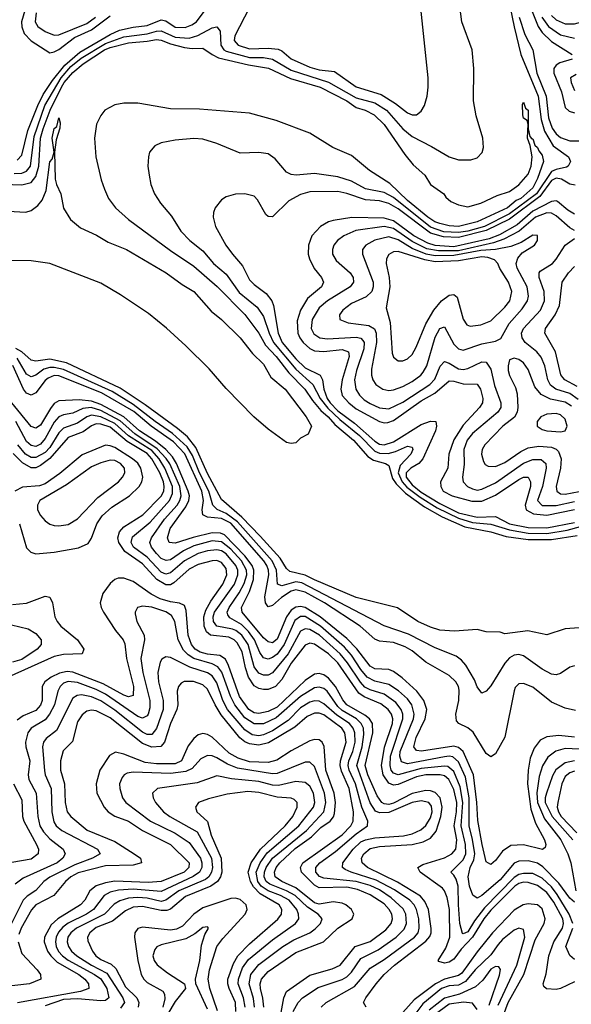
# Model space of a CAD drawing. Header units: inches. Extents: x 501365 to 657855, y 482276 to 547543.
# Tile 126 of 256: x 543801 to 546176, y 512062 to 516300. Entities that reach past the tile are written whole.
import ezdxf

# ---------------------------------------------------------------- set-up
doc = ezdxf.new("R2010")
doc.units = ezdxf.units.IN
doc.header["$MEASUREMENT"] = 0
doc.layers.add('A5541', color=7, linetype='Continuous')

msp = doc.modelspace()

# ---------------------------------------------------------------- linework, layer by layer
at = {"layer": 'A5541', "color": 5}
for points, elevation in [([(543777.5, 515637.5), (543810, 515639.8), (543830, 515647.2), (543847.8, 515670), (543863, 515797), (543909.8, 515930), (543979.9, 516050), (544021.8, 516098.2), (544065.9, 516134.1), (544170, 516197.7), (544250, 516226.6), (544350, 516239), (544390, 516251), (544410, 516251.6), (544470, 516224.9), (544530, 516220.9), (544567.6, 516232.4), (544630, 516264.2), (544650, 516269.3), (544663.9, 516250), (544666.5, 516190), (544680.1, 516170), (544690, 516164.3), (544790, 516137.2), (544850, 516136.7), (544890, 516130.5), (544970, 516081.9), (545130.6, 516030.6), (545250, 515964), (545330, 515942), (545379.5, 515910), (545450, 515830.4), (545490, 515796.9), (545574.5, 515754.5), (545650, 515709.4), (545690, 515697.1), (545743.5, 515696.5), (545770, 515704.7), (545791.7, 515728.3), (545797.3, 515750), (545795.1, 515790), (545765.7, 515885.7), (545755.3, 515950), (545755.5, 516090), (545748.4, 516170), (545704.2, 516290), (545691.2, 516391.2)], 1760), ([(543837, 516390), (543808.1, 516290), (543809.6, 516269.6), (543820.7, 516240.7), (543850, 516208.5), (543930, 516157.4), (543950, 516161.6), (543970, 516172.2), (544036.6, 516223.4), (544110, 516255.6), (544190, 516316.4)], 1820), ([(545902.2, 516402.2), (545929.4, 516269.4), (545959.2, 516150), (546033.8, 515970), (546046.4, 515870), (546060.7, 515820.7), (546097.1, 515757.1), (546164.2, 515710), (546171.9, 515690), (546162.3, 515670), (546154.9, 515665.1), (546110, 515655.6), (546090, 515646.6), (546025.9, 515550), (545910, 515463.5), (545802.1, 515410), (545730, 515389.4), (545690, 515383.1), (545626.7, 515386.7), (545570, 515406.6), (545410, 515533.8), (545370, 515556.1), (545290, 515571.9), (545230, 515605.2), (545170, 515622.8), (545070, 515637.4), (544990.6, 515630.6), (544970, 515632.8), (544950, 515643.5), (544901.3, 515701.3), (544870, 515722.4), (544830, 515727.8), (544750, 515725.6), (544650, 515767.4), (544590, 515786.2), (544550, 515788.6), (544470, 515781.5), (544410.3, 515769.7), (544383, 515757), (544359.3, 515730), (544354.9, 515710), (544352.4, 515670), (544358, 515630), (544366, 515590), (544381.7, 515550), (544407.6, 515510), (544453.8, 515453.8), (544494.8, 515390), (544533.9, 515350), (544590, 515305.1), (544635.9, 515250), (544690, 515203.9), (544746.2, 515126.2), (544823.1, 515063.1), (544850, 515022.4), (544874.9, 514950), (544893.7, 514910), (544990, 514795), (545063.1, 514730), (545094.3, 514670), (545127.2, 514627.2), (545178.8, 514578.8), (545263.3, 514510), (545330, 514441.9), (545350, 514433.7), (545387.3, 514432.7), (545419, 514441), (545470, 514463.6), (545490, 514460.3), (545493.1, 514450), (545484.6, 514430), (545439.4, 514380.6), (545430, 514350), (545447.5, 514310), (545467.8, 514287.8), (545525.2, 514245.2), (545599, 514199), (545690, 514154.2), (545750, 514136.1), (545830, 514128), (545910, 514103.4), (545990, 514090.3), (546070, 514088.7), (546157.4, 514102.6), (546330, 514149.7)], 1760), ([(543790, 515695.4), (543810, 515717.2), (543836.6, 515823.4), (543878.6, 515930), (543902.5, 515977.5), (543942.5, 516037.5), (543995.4, 516104.6), (544059.3, 516160.7), (544190, 516236.8), (544230, 516255.3), (544290, 516268.2), (544350, 516274.4), (544410, 516299.4), (544430, 516294.8), (544470, 516268.3), (544513.1, 516266.9), (544542.6, 516277.4), (544561.5, 516290), (544608.1, 516351.9)], 1780), ([(544789.5, 516350), (544726.6, 516230), (544724.9, 516210), (544741.7, 516190), (544790, 516175.1), (544870, 516177.3), (544913.3, 516173.3), (544930, 516165.5), (544970, 516131.8), (545050, 516096), (545090, 516084.4), (545156.6, 516076.6), (545250, 516011), (545357.7, 515977.7), (545419.2, 515939.2), (545470, 515899), (545490, 515890.2), (545510, 515890.3), (545530, 515905.7), (545543.1, 515930), (545554.8, 515970), (545559.1, 516010), (545558.9, 516050), (545527.8, 516350)], 1780), ([(546001.9, 516350), (546033.3, 516270), (546050, 516245.1), (546090, 516206.4), (546179.7, 516150)], 1820), ([(543871.6, 516330), (543867.2, 516290), (543879.6, 516270), (543910, 516248.9), (543950, 516233.6), (543970, 516235.2), (544090, 516283.7), (544127.7, 516310)], 1840), ([(545950.9, 516310.9), (545976.1, 516236.1), (546010.3, 516170), (546027.2, 516070), (546068.2, 515970), (546077.8, 515877.8), (546093, 515833), (546110, 515808.8), (546130, 515792.7), (546170, 515777.9), (546270, 515777.9)], 1780), ([(546048.8, 516310), (546077, 516270), (546130, 516234.2), (546190, 516219.9)], 1840), ([(546090, 516317.8), (546110, 516299.6), (546150, 516281.8), (546190, 516281.6), (546270, 516304.2), (546310, 516299.2), (546370, 516282.1), (546390, 516282.5), (546450, 516301.7)], 1860), ([(543730, 515591.6), (543810, 515588.9), (543850, 515598.8), (543870, 515624.3), (543882.8, 515670), (543890.8, 515790), (543902.5, 515830), (543932, 515910), (543981.1, 516010), (543992.5, 516030), (544030, 516073.2), (544073.6, 516110), (544166.4, 516170), (544190, 516179.7), (544270, 516200.1), (544350, 516206.9), (544390, 516215), (544410, 516212.4), (544450, 516195.6), (544510, 516180.4), (544544.1, 516175.9), (544590, 516177.2), (544629.4, 516149.4), (544656.3, 516136.3), (544785.4, 516105.4), (544871.6, 516091.6), (544966.6, 516046.6), (545094.3, 516010), (545209.7, 515950), (545250, 515922.3), (545288, 515910), (545327.7, 515890), (545370, 515848.4), (545459.4, 515719.4), (545495.4, 515675.4), (545544.9, 515630), (545570.3, 515590.3), (545626.8, 515550), (545635.5, 515535.5), (545657.1, 515517.1), (545690, 515503), (545730, 515494.9), (545786, 515510), (545856.5, 515543.5), (545910, 515560.2), (545950.5, 515589.5), (545990, 515634.9), (546003.5, 515670), (546007.1, 515710), (545998.5, 515758.5), (545987.6, 515790), (545989.5, 515849.5), (545985.2, 515865.2), (545970, 515875.3), (545967.4, 515890), (545965.6, 515934.4), (545970, 515944.7), (545978.5, 515918.5), (545990.1, 515910), (545990.2, 515830.2), (545996.8, 515796.8), (546006.4, 515786.4), (546010, 515787.3), (546019.3, 515759.3), (546030, 515750.3), (546035.4, 515735.4), (546050, 515716.9), (546056.2, 515690), (546030, 515616.2), (546010, 515575.6), (545958.6, 515530), (545939, 515521), (545900.6, 515490), (545770.1, 515430), (545690.3, 515410.3), (545650, 515413.2), (545610, 515422.6), (545588.4, 515430), (545557.9, 515450), (545470, 515522), (545394.6, 515594.6), (545307.6, 515650), (545230, 515715.1), (545149.5, 515750), (545050, 515811.3), (544905.3, 515865.3), (544790, 515896.8), (544575.2, 515915.2), (544450, 515915.9), (544310, 515941.1), (544250, 515939.9), (544210, 515933.2), (544168, 515910), (544150, 515887.8), (544132.3, 515850), (544122.9, 515790), (544129.3, 515710), (544151.8, 515610), (544166, 515570), (544183.8, 515530), (544214, 515490), (544270, 515440.1), (544450, 515306.5), (544550, 515238.9), (544651.8, 515151.8), (544770.3, 515030.3), (544830, 514950.1), (544859.2, 514899.3), (544905, 514850), (544959.2, 514779.2), (545028.1, 514710), (545060.9, 514660.9), (545097.3, 514617.3), (545128.9, 514590), (545157.3, 514557.3), (545237.6, 514490), (545299.8, 514419.8), (545324.3, 514404.3), (545375.8, 514390), (545390, 514380.4), (545405.5, 514325.5), (545422, 514302), (545461.9, 514261.9), (545543.2, 514203.2), (545619.4, 514159.4), (545717.4, 514117.4), (545830, 514095), (545895.3, 514075.3), (545990, 514061.9), (546090, 514062), (546200.4, 514079.6)], 1740), ([(546179.5, 516130), (546126.1, 516113.9), (546110, 516104.6), (546100.2, 516090), (546100, 516070), (546133.9, 515990), (546150, 515922), (546166, 515906), (546190, 515898.5)], 1820), ([(546196.2, 516063.8), (546173, 516050), (546175.3, 516030), (546190, 515995.2)], 1840), ([(543650, 515481.9), (543828, 515472), (543850, 515478), (543879.5, 515500.5), (543897.4, 515522.6), (543915.5, 515564.5), (543930, 515687.7), (543940.2, 515699.8), (543949.6, 515730), (543940.7, 515790), (543950, 515831.6), (543960.5, 515839.5), (543970, 515877.3), (543975.3, 515855.3), (543973.6, 515833.6), (543957.6, 515782.4), (543950.1, 515730), (543953.9, 515613.9), (543959.4, 515590), (543978.1, 515550), (543989, 515489), (544019.3, 515439.3), (544063.4, 515403.4), (544131.7, 515371.7), (544181.5, 515341.5), (544260.3, 515310), (544431.6, 515210), (544500.3, 515160.3), (544551, 515130), (544625.1, 515045.1), (544670, 515009.2), (544750, 514931), (544802.9, 514862.9), (544850, 514816.9), (544881.6, 514761.6), (544944.4, 514710), (545034.3, 514590), (545057.3, 514550), (545043.6, 514516.4), (545010, 514498), (544990, 514478), (544970, 514475.3), (544950, 514479.3), (544870, 514536.9), (544809.7, 514590), (544690, 514712.8), (544616.9, 514796.9), (544516.5, 514896.5), (544432.5, 514972.5), (544354.8, 515034.8), (544235.3, 515115.3), (544150, 515165.8), (543930, 515249.7), (543850, 515262.3), (543610, 515264)], 1720), ([(546191.8, 515588.2), (546170, 515591.7), (546133.2, 515613.2), (546110, 515617.8), (546090, 515607.7), (546040.7, 515539.3), (545910, 515441.8), (545810, 515391.8), (545690, 515362.8), (545625.2, 515365.2), (545570, 515381.2), (545430, 515485.6), (545390, 515508.8), (545350, 515520.4), (545290, 515523.9), (545210, 515552.2), (545170, 515559.8), (545050, 515558.3), (545010, 515547.7), (544960.2, 515519.8), (544890, 515450.8), (544870, 515452.1), (544860.9, 515460.9), (544825.1, 515525.1), (544810, 515539.8), (544770.7, 515550.7), (544730, 515548.7), (544690, 515536.9), (544670, 515524.2), (544643.1, 515490), (544635.2, 515470), (544634, 515450), (544643.9, 515410), (544688.8, 515330), (544716.6, 515290), (544760.2, 515240.2), (544790, 515179.8), (544810, 515159.3), (544861.6, 515121.6), (544886.1, 515090), (544893.6, 515070), (544913.6, 514950), (544931, 514910), (544990, 514839.4), (545030, 514800.8), (545095.3, 514770), (545104.9, 514750), (545110.7, 514710), (545124.3, 514670), (545137.3, 514650), (545170, 514616.6), (545242.7, 514562.7), (545330, 514486), (545350, 514473), (545370, 514469.5), (545410, 514482.2), (545530, 514557.7), (545570, 514572.3), (545593.2, 514570), (545596, 514550), (545591.4, 514530), (545536.1, 514410), (545519.3, 514390), (545485.2, 514370), (545464.5, 514350), (545465.4, 514330), (545490, 514297.2), (545530, 514266.5), (545610, 514216.7), (545690, 514177.2), (545770, 514158.5), (545850, 514161.8), (545909.7, 514129.7), (545990, 514114.2), (546070, 514112.2), (546190, 514134.9)], 1780), ([(546190, 515462.4), (546160.4, 515480.4), (546116.9, 515516.9), (546110, 515520.7), (546090, 515517.4), (546010, 515476.2), (545942.9, 515417.1), (545866.5, 515373.5), (545822.9, 515357.1), (545670, 515322.6), (545590, 515327.9), (545557.8, 515337.8), (545498.1, 515370), (545410, 515434.4), (545370, 515446.2), (545231.1, 515448.9), (545150, 515436), (545130, 515429.9), (545095.8, 515410), (545058, 515370), (545043.8, 515330), (545043.1, 515290), (545048.1, 515270), (545068.7, 515228.7), (545099.8, 515190), (545109.4, 515170), (545099.8, 515150), (545039.8, 515100.2), (545010, 515050), (544996, 515004), (544998.8, 514950), (545006.5, 514930), (545021.4, 514910), (545050, 514883.9), (545070, 514874.1), (545110, 514871.6), (545190, 514880.2), (545216.6, 514870), (545219.9, 514850), (545190, 514749.8), (545183, 514710), (545190, 514681.7), (545217.7, 514650), (545250, 514625.1), (545350, 514569.8), (545370, 514564.7), (545386.3, 514566.3), (545410, 514575.1), (545530, 514659.3), (545587.6, 514692.4), (545650, 514745.2), (545670, 514743.8), (545710, 514731.8), (545770, 514731.1), (545784.8, 514710), (545794.7, 514670), (545793.3, 514650), (545780.8, 514630), (545710, 514553.8), (545670, 514491.9), (545648.3, 514430), (545644.5, 514370), (545613.3, 514310), (545613.5, 514290), (545624.8, 514270), (545663.2, 514250), (545747.6, 514227.6), (545790, 514227.3), (545850, 514252.8), (545950, 514321.2), (545970, 514330.8), (545990, 514331.1), (546000.3, 514310), (545999.5, 514290), (545977.2, 514210), (545981.7, 514190), (546013.5, 514173.5), (546070, 514167.7), (546190, 514191.5)], 1820), ([(546190, 515392.4), (546170, 515403.7), (546110, 515456.2), (546090, 515467.3), (546070, 515468), (546021.3, 515450), (545950.8, 515389.2), (545885.2, 515354.8), (545841.2, 515338.8), (545690, 515305.5), (545604.6, 515304.6), (545554.2, 515314.2), (545490, 515344.9), (545410, 515400.8), (545370.5, 515409.5), (545248.1, 515391.9), (545196, 515370), (545168.8, 515350), (545153.9, 515330), (545147.1, 515310), (545147.2, 515290), (545162.8, 515262.8), (545224.1, 515210), (545237.1, 515190), (545238.5, 515170), (545224.1, 515150), (545125.6, 515090), (545090, 515059), (545060.4, 515010), (545056.5, 514970), (545067.4, 514947.4), (545093.4, 514930), (545126.6, 514926.6), (545250, 514933.3), (545269.2, 514929.2), (545278.8, 514918.8), (545283.9, 514910), (545283.1, 514883.1), (545250.9, 514790), (545242.8, 514750), (545247.9, 514710), (545263.6, 514683.6), (545283.6, 514663.6), (545310, 514647.4), (545350, 514629.5), (545390, 514624.3), (545450, 514653.7), (545566.8, 514730), (545587.7, 514752.3), (545611.7, 514808.3), (545630, 514828.4), (545650, 514821.6), (545690, 514796.7), (545710, 514794.4), (545730, 514798.8), (545790, 514827), (545810, 514825), (545830, 514795.8), (545845.8, 514725.8), (545872.8, 514650), (545872, 514630), (545859.1, 514610), (545750, 514519.3), (545726.8, 514490), (545712.7, 514450), (545715.3, 514384.7), (545707.5, 514330), (545709.6, 514310), (545729.4, 514290), (545750, 514280.3), (545770, 514275.3), (545790, 514278.8), (545850, 514306.3), (545970, 514390.9), (546010, 514406.9), (546046.6, 514406.6), (546065.8, 514390), (546067, 514370), (546051.9, 514290), (546030.1, 514230), (546050, 514208.4), (546110, 514208), (546190, 514225.4)], 1840), ([(546205.1, 514665.1), (546170, 514691.5), (546108.9, 514708.9), (546086.1, 514726.1), (546074.8, 514750), (546061.3, 514810), (546046.7, 514846.7), (546027.2, 514870), (545976.7, 514910), (545963.7, 514930), (545961.9, 514950), (545969.5, 514970), (546043, 515050), (546060.5, 515090), (546059.2, 515130), (546038, 515190), (546037.5, 515210), (546042.5, 515217.5), (546094.4, 515250), (546111.4, 515268.6), (546150, 515329.4), (546190, 515358.3)], 1840), ([(546200.5, 514720.5), (546148.4, 514750), (546139.3, 514759.3), (546131, 514771), (546107.2, 514870), (546061.6, 514950), (546065.4, 514970), (546106.2, 515030), (546124.5, 515070), (546137.1, 515170), (546164.1, 515210), (546190, 515237.2)], 1820), ([(546250, 513684.7), (546150, 513678.4), (546070, 513652.2), (545988.6, 513668.6), (545890, 513656.8), (545870, 513663.9), (545810, 513664.8), (545770, 513675.5), (545672.8, 513667.2), (545610, 513672.7), (545570, 513685.3), (545515.6, 513710), (545428.1, 513768.1), (545250, 513812.4), (545070, 513888.1), (545030, 513909.1), (544964.5, 513924.5), (544950, 513938), (544921.9, 513981.9), (544836.3, 514076.3), (544758, 514158), (544670, 514234.4), (544610, 514346.6), (544558.8, 514458.8), (544523.7, 514503.7), (544480.4, 514540.4), (544341.8, 514641.8), (544233.7, 514713.7), (544002.7, 514822.7), (543930, 514838.4), (543870, 514830.2), (543850, 514834), (543810.1, 514870.1), (543784.7, 514884.7)], 1740), ([(546194.3, 513325.7), (546150, 513336.3), (546090, 513362.6), (546010, 513427.4), (545970, 513443.2), (545950, 513441.8), (545934.6, 513425.4), (545929.3, 513410.7), (545890, 513211.1), (545850, 513139.7), (545830, 513126.2), (545810, 513140.6), (545753.7, 513233.7), (545730, 513251.9), (545691.6, 513270), (545681.9, 513281.9), (545678.4, 513310), (545691.7, 513370), (545693.7, 513413.7), (545690.2, 513430.2), (545678.8, 513450), (545650, 513477.3), (545550, 513534.7), (545490, 513583.7), (545460.9, 513600.9), (545410, 513618.4), (545350, 513624.6), (545330, 513633.7), (545266.2, 513690), (545113, 513790), (545030, 513836), (544990, 513845.5), (544970, 513840.1), (544927.8, 513812.2), (544890, 513778.4), (544870, 513772.3), (544859.4, 513790), (544856.1, 513816.1), (544872.9, 513910), (544872, 513930), (544865.5, 513950), (544852.2, 513970), (544710, 514132.5), (544670, 514152.3), (544610, 514157.9), (544589.2, 514169.2), (544587.1, 514190), (544592.9, 514230), (544585.5, 514270), (544511.4, 514431.4), (544462.8, 514482.8), (544366.3, 514550), (544293, 514613), (544153.4, 514693.4), (543970, 514767.1), (543950, 514767.6), (543923.1, 514756.9), (543910, 514746.3), (543870, 514694.2), (543850, 514683.6), (543830, 514692.6), (543816.8, 514710), (543771.2, 514811.2)], 1780), ([(546190, 513518.7), (546170, 513513), (546130, 513485.8), (546110, 513479.4), (546090, 513482.3), (546050, 513504.3), (545970, 513561.8), (545950, 513567.5), (545930, 513565.2), (545910, 513552.8), (545889.8, 513530.2), (545830, 513431.8), (545810, 513409.7), (545790, 513400.5), (545770, 513427.8), (545758.5, 513458.5), (545721.7, 513521.7), (545703.4, 513543.4), (545679.5, 513559.5), (545590, 513596.1), (545474.9, 513654.9), (545370, 513690.4), (545015.7, 513875.7), (544990, 513880.1), (544930, 513862.9), (544911.4, 513870), (544907.1, 513930), (544888.1, 513970), (544738.3, 514138.3), (544690, 514174.4), (544651.1, 514191.1), (544631.9, 514210), (544615.3, 514270), (544574.9, 514350), (544544.3, 514424.3), (544521.5, 514461.5), (544458.2, 514518.2), (544383.5, 514570), (544290, 514643.4), (544199, 514699), (543990, 514794.6), (543950, 514803.4), (543930, 514802.4), (543905.1, 514794.9), (543870, 514770.3), (543850, 514762.5), (543830, 514774.6), (543790, 514843.2)], 1760), ([(546176, 514636), (546150, 514653.5), (546086.3, 514666.3), (546046.2, 514686.2), (546019, 514719), (545990, 514794.8), (545970, 514822.4), (545950, 514836.5), (545930, 514842.6), (545910, 514835.1), (545903.4, 514810), (545904.6, 514790), (545910, 514768.9), (545936, 514716), (545942.7, 514690), (545945.5, 514630), (545942.1, 514610), (545931, 514589), (545880.4, 514550), (545804, 514470), (545792.8, 514450), (545789.6, 514430), (545797.8, 514397.8), (545805.5, 514385.5), (545817.8, 514377.8), (545850, 514376.6), (545890, 514393.7), (545958.6, 514441.4), (545990, 514457), (546035.9, 514464.1), (546090, 514459.8), (546110.9, 514450.9), (546120.6, 514440.6), (546132.3, 514410), (546129.8, 514370), (546111, 514291), (546113.9, 514270), (546130, 514259), (546150, 514256.9), (546210, 514268.6)], 1860), ([(546190, 513211.5), (546121.5, 513218.5), (546070, 513212.8), (546041.3, 513198.7), (546015.4, 513164.6), (545999, 513120.9), (545990.5, 513069.5), (545987.7, 513010), (546001.6, 512901.6), (546021.7, 512841.6), (546060.1, 512770), (546066, 512750), (546064, 512736), (546051.9, 512728.1), (545970, 512747.7), (545915, 512745), (545879.2, 512720.8), (545850, 512680.8), (545830, 512662.9), (545810, 512675.1), (545792, 512750), (545773.2, 512853.2), (545769, 512930), (545754.3, 513050), (545710.2, 513150), (545690, 513167.1), (545670, 513172.3), (545531.4, 513151.4), (545510, 513154.2), (545498.1, 513170), (545507.9, 513210), (545546.4, 513290), (545553.5, 513330), (545541.3, 513370), (545510.2, 513410.2), (545447.2, 513467.2), (545410, 513493.6), (545390, 513502.1), (545330, 513505.6), (545310, 513516.6), (545251.9, 513591.9), (545210, 513636.2), (545093.9, 513730), (545030, 513770.3), (545010, 513774.6), (544990, 513771.2), (544970, 513757.5), (544949, 513730), (544910, 513633.4), (544890, 513618), (544870, 513621.9), (544850, 513639.6), (544758.1, 513750), (544756.5, 513770), (544790, 513839), (544807, 513890), (544809, 513930), (544801.6, 513950), (544770, 513992), (544682.2, 514082.2), (544665.6, 514090), (544630, 514090.9), (544548.5, 514071.5), (544470, 514046), (544444.5, 514050), (544436.7, 514070), (544448.6, 514110), (544516.7, 514203.3), (544529, 514230), (544531.4, 514250), (544526.8, 514270), (544476.4, 514390), (544458.6, 514418.6), (544430, 514450), (544385.7, 514485.7), (544316.6, 514530), (544250, 514590), (544150, 514643.7), (544110, 514658.2), (544056.6, 514663.4), (543970, 514659.6), (543950, 514647.2), (543933.6, 514626.4), (543890, 514554.8), (543870, 514541.5), (543850, 514548.7), (543766.6, 514650)], 1820), ([(546190, 512501.1), (546170, 512518.5), (546122.7, 512582.7), (546053, 512653), (546030, 512669.2), (545990, 512679.5), (545950, 512677.1), (545930, 512669.5), (545870, 512597.5), (545790, 512529.4), (545770, 512519.1), (545751.8, 512531.8), (545737.6, 512570), (545732.1, 512610), (545740.7, 512650), (545756.2, 512683.8), (545759.8, 512710), (545750.8, 512770.8), (545735.9, 512830), (545736.3, 512950), (545719.8, 513039.8), (545690, 513105.6), (545666.4, 513126.4), (545650, 513130), (545630, 513127.2), (545470, 513096.9), (545445.2, 513105.2), (545437.3, 513130), (545439.6, 513150), (545496.4, 513290), (545499.9, 513310), (545489.6, 513350), (545470, 513377.1), (545431.3, 513411.3), (545390, 513438.7), (545330, 513452.1), (545296.3, 513470), (545270, 513502.2), (545230, 513564.8), (545198.9, 513598.9), (545096.4, 513690), (545030, 513730.8), (545010, 513731.6), (544985.7, 513714.3), (544940, 513610), (544910, 513568.3), (544890, 513553.9), (544870, 513547.2), (544850, 513552.7), (544835.3, 513575.3), (544812, 513630), (544786.5, 513666.5), (544756.6, 513696.6), (544705.8, 513725.8), (544697.4, 513737.4), (544694.7, 513750), (544702.7, 513770), (544746.5, 513833.5), (544767.4, 513872.6), (544778.4, 513910), (544777.2, 513930), (544755.2, 513970), (544710, 514020.4), (544670, 514052.2), (544630, 514056.5), (544550, 514035.2), (544506.5, 514013.5), (544450, 513975.5), (544432.2, 513972.2), (544410, 513980.7), (544390, 514001.5), (544368.5, 514030), (544361.9, 514050), (544368.4, 514070), (544424.3, 514150), (544478.2, 514210), (544491, 514230), (544496.7, 514250), (544489.7, 514290), (544447.6, 514387.6), (544431.7, 514411.7), (544393.1, 514453.1), (544296.8, 514516.8), (544233.7, 514573.7), (544150, 514617.4), (544109.1, 514630.9), (544073.3, 514626.6), (544030, 514605.8), (543990, 514598.9), (543970, 514590.3), (543950, 514567.9), (543910, 514497.8), (543890, 514473.1), (543870, 514463.3), (543850, 514466.4), (543830, 514484.6), (543784.9, 514570)], 1840), ([(546190, 512159), (546130, 512129.1), (546110, 512125.7), (546068.4, 512128.4), (546058, 512138), (546055, 512150), (546067, 512193), (546078.5, 512270), (546100.8, 512330), (546138.2, 512390), (546142.3, 512410), (546139.4, 512430), (546100.8, 512500.8), (546070, 512542.9), (546030, 512572.8), (545990, 512586.3), (545970, 512587.5), (545950, 512582), (545932.3, 512570), (545830, 512466.5), (545799.2, 512430), (545750, 512351.2), (545701.5, 512298.5), (545670, 512255.4), (545650, 512242.6), (545630, 512238.8), (545605.4, 512245.4), (545602.3, 512250), (545636.1, 512303.9), (545652.8, 512350), (545652, 512470), (545641.8, 512521.8), (545630.6, 512550), (545620.9, 512560.9), (545525.4, 512630), (545514.9, 512650), (545536.3, 512663.7), (545630, 512691.7), (545662.2, 512710), (545678.8, 512730), (545682.5, 512770), (545670.9, 512830), (545681.2, 512890), (545682.3, 512930), (545670, 512985.8), (545649, 513029), (545630, 513045.3), (545610.7, 513050), (545550, 513049.4), (545510, 513040.6), (545430, 513008.4), (545410, 513004.7), (545390, 513013.3), (545366.5, 513050), (545358.8, 513090), (545372.2, 513167.8), (545406.1, 513270), (545407, 513290), (545401.3, 513310), (545387.1, 513330), (545355.5, 513355.5), (545284.5, 513384.5), (545260.7, 513400.7), (545170, 513531), (545130, 513570.9), (545070, 513611.7), (545050, 513616.1), (545030, 513606.9), (544970.3, 513530), (544930, 513459.2), (544902.9, 513430), (544870, 513416.6), (544850, 513417.1), (544830, 513421.7), (544810, 513433), (544785.4, 513470), (544772.7, 513510), (544759.1, 513579.1), (544737.8, 513617.8), (544724.9, 513630), (544701.4, 513641.4), (544621.9, 513650), (544604.7, 513664.7), (544595.6, 513690), (544594.3, 513730), (544602.3, 513757.7), (544623.2, 513796.8), (544675, 513870), (544692.1, 513910), (544690, 513937), (544670, 513963.4), (544650, 513971.5), (544630, 513971), (544570, 513955.3), (544530, 513934.9), (544464.8, 513875.2), (544450, 513867.8), (544430, 513867.9), (544391.6, 513890), (544330, 513957), (544253.3, 514010), (544227.4, 514050), (544223.8, 514070), (544230, 514094.8), (544250, 514117.1), (544331.5, 514168.5), (544410, 514248.8), (544421.6, 514270), (544423.6, 514290), (544419.5, 514310), (544403.7, 514350), (544370.3, 514410), (544350, 514432.5), (544264.1, 514484.1), (544190, 514545.5), (544150, 514559.5), (544130, 514559.6), (544110, 514551.5), (544073.7, 514526.3), (544010, 514501.8), (543930, 514410.4), (543890, 514380.8), (543870, 514371.5), (543850, 514370.8), (543812.6, 514392.6), (543773.1, 514433.1)], 1880), ([(546182.5, 512410), (546167.1, 512450), (546114.9, 512534.9), (546090, 512566.9), (546050, 512604.6), (546010, 512625.1), (545970, 512625.4), (545950, 512620.2), (545930, 512607.9), (545802.7, 512477.3), (545759, 512421), (545730, 512373.9), (545710, 512364.3), (545706.7, 512366.7), (545696.4, 512410), (545689.5, 512490.5), (545688.8, 512570), (545679.8, 512599.8), (545670, 512618.2), (545656.8, 512630), (545710, 512684.2), (545722.2, 512710), (545720, 512750), (545701.5, 512830), (545709.4, 512930), (545697.3, 512997.3), (545670, 513064.4), (545644.7, 513084.7), (545630, 513086.9), (545530, 513076.6), (545430, 513048.9), (545410, 513056.1), (545400.7, 513070), (545396.3, 513090), (545398, 513130), (545450.2, 513290.2), (545450.2, 513310), (545443.9, 513330), (545420.4, 513360.4), (545370, 513396.9), (545310, 513415.4), (545287.4, 513427.4), (545267.8, 513447.8), (545212.2, 513532.2), (545180.2, 513570), (545092.2, 513650), (545050, 513674.8), (545030, 513677.9), (545010, 513667.5), (544956.5, 513570), (544890, 513488.8), (544870, 513478.1), (544850, 513477.9), (544830, 513487), (544810, 513513.7), (544784.2, 513610), (544756.9, 513650), (544731.9, 513670), (544716.5, 513676.5), (544650, 513690), (544634.7, 513710), (544633.7, 513730), (544640.2, 513750), (544726, 513870), (544740.8, 513910), (544740.1, 513930), (544732.1, 513950), (544690, 514000.1), (544670, 514013.2), (544650, 514018.4), (544610, 514013.8), (544570, 514002.3), (544510, 513970.2), (544450, 513919.2), (544430, 513913.8), (544410, 513921.6), (544350, 513986.9), (544290.3, 514030), (544280.9, 514050), (544286.5, 514073.5), (544363, 514137), (544446.2, 514230), (544459.3, 514260.7), (544458.1, 514290), (544425.8, 514370), (544401.2, 514410), (544370, 514444.8), (544270, 514508.3), (544210, 514561.6), (544150, 514590), (544110, 514597.5), (544089.5, 514590.5), (544050, 514562.6), (543990, 514541.1), (543970, 514521.7), (543930, 514458.7), (543910, 514437.5), (543870, 514414.8), (543850, 514415.4), (543826.3, 514430), (543793.5, 514470)], 1860), ([(543799.5, 514130), (543830, 514026.7), (543848.2, 514008.2), (543870, 514000.8), (543950, 514007.3), (544054, 514026), (544095.1, 514044.9), (544110, 514067.8), (544132.7, 514130), (544155.6, 514164.4), (544197.9, 514202.1), (544274.2, 514250), (544314.8, 514290), (544326.4, 514310), (544331.2, 514330), (544322.2, 514370), (544310, 514390.4), (544287.1, 514410), (544210, 514457.7), (544190, 514466.1), (544170, 514467.7), (544070, 514427.1), (543974.2, 514345.8), (543910, 514301.6), (543886.4, 514293.6), (543812.4, 514287.6), (543780.1, 514270)], 1920), ([(545293.1, 512050), (545281.5, 512070), (545291.1, 512090), (545336.3, 512150), (545370.7, 512190), (545414, 512230), (545550, 512333.2), (545566.5, 512353.5), (545572.7, 512370), (545572.3, 512387.7), (545561.5, 512470), (545544.6, 512504.6), (545526.5, 512526.5), (545427.5, 512587.5), (545297.9, 512650), (545274.8, 512670), (545273.1, 512690), (545282.5, 512710), (545310, 512732.2), (545350, 512740.9), (545491, 512750), (545538.6, 512761.4), (545570, 512777), (545593.5, 512806.5), (545614.1, 512870), (545620, 512910), (545610.7, 512950.7), (545590, 512973.7), (545570, 512981), (545550, 512982), (545490, 512968.9), (545410, 512927.2), (545390, 512922), (545370, 512923.9), (545359.9, 512930), (545339.3, 512959.3), (545299.5, 513050), (545288.2, 513090), (545320.9, 513230), (545319.4, 513270), (545307.2, 513290), (545286.9, 513306.9), (545210, 513351.2), (545192.1, 513372.1), (545161.2, 513430), (545130, 513465.6), (545110, 513479.8), (545090, 513485.8), (545070, 513483.4), (545030, 513456), (544910, 513340.1), (544870, 513321.6), (544830, 513314), (544810, 513315.7), (544787.3, 513330), (544747, 513387), (544700.3, 513520.3), (544686.7, 513546.7), (544663.1, 513563.1), (544610, 513568.3), (544577.4, 513577.4), (544557.1, 513590), (544540.5, 513610), (544525.9, 513650), (544517.4, 513757.4), (544510, 513778.1), (544488.4, 513788.4), (544450, 513793.6), (544406.4, 513806.4), (544367.1, 513827.1), (544290, 513881.9), (544250, 513896.3), (544224.5, 513895.5), (544210, 513889.9), (544190, 513873), (544158.3, 513830), (544147.8, 513790), (544151.3, 513770), (544161.3, 513750), (544213.7, 513670), (544247.1, 513630), (544253.8, 513613.8), (544260.2, 513550), (544291, 513430), (544288.9, 513391.1), (544270, 513384.8), (544250, 513392.1), (544160.5, 513440.5), (544030, 513491.9), (544005.8, 513494.2), (543972.5, 513487.5), (543936.3, 513470), (543909.7, 513450), (543898.3, 513430), (543897.4, 513370), (543890.6, 513349.4), (543870, 513326.6), (543816, 513304), (543790, 513285.2)], 1920), ([(543770, 513782.8), (543830, 513788.6), (543910, 513818), (543930, 513813.8), (543941.7, 513790), (543952.7, 513730), (543961.8, 513710), (543977.6, 513690), (544050.1, 513630), (544077, 513590), (544070.1, 513569.9), (543990, 513567.7), (543950, 513559.3), (543751.6, 513470)], 1880), ([(545098.5, 512050), (545120.2, 512070), (545242.2, 512137.8), (545310, 512216.9), (545370, 512255), (545500.1, 512350), (545516, 512370), (545521.2, 512390), (545519.1, 512430), (545509.4, 512469.4), (545498.7, 512490), (545480.6, 512510), (545415, 512555), (545336.1, 512596.1), (545228.3, 512630), (545202.2, 512642.2), (545191, 512650), (545191.6, 512670), (545236.3, 512730), (545270, 512760.4), (545289.8, 512770.2), (545330, 512778), (545453.3, 512786.7), (545490, 512795.5), (545527.9, 512812.1), (545550, 512830.9), (545570, 512864.2), (545576.9, 512890), (545574.1, 512914.1), (545562.5, 512930), (545530, 512938), (545490, 512930.2), (545390, 512886.7), (545350, 512885.2), (545333.5, 512893.5), (545309.3, 512929.3), (545251.8, 513090), (545276, 513170), (545282.9, 513222.9), (545281.1, 513250), (545271.4, 513270), (545250.8, 513290), (545190, 513325.9), (545170, 513343.5), (545124.3, 513410), (545110, 513420.8), (545090, 513426.5), (545070, 513424), (545010, 513386.3), (544905.3, 513294.7), (544850, 513269), (544810, 513268.5), (544770, 513294.8), (544726.5, 513350), (544708.2, 513388.2), (544671.2, 513491.2), (544654.4, 513514.4), (544630, 513527.2), (544550, 513550), (544525.8, 513565.8), (544506.3, 513586.3), (544483.8, 513630), (544468.3, 513710), (544455, 513735), (544430, 513751.1), (544369.6, 513770.4), (544330, 513775.4), (544308.8, 513770), (544298, 513750), (544298.2, 513741.8), (544304.6, 513710), (544336.9, 513650), (544338.5, 513630), (544321.9, 513550), (544331.5, 513490), (544361.1, 513370), (544361.7, 513338.3), (544353.5, 513310), (544350, 513303.4), (544330, 513292.8), (544310, 513301), (544170, 513396.1), (544130, 513416.7), (544050, 513447.5), (544010, 513451.2), (543990, 513443.4), (543974.5, 513430), (543964.5, 513410), (543950.4, 513350), (543929.8, 513310.2), (543910, 513285.9), (543850.3, 513249.7), (543836.2, 513230), (543826.3, 513190), (543827.7, 513170), (543844.1, 513110), (543837.6, 513050), (543839.7, 513030), (543871.9, 512970), (543878.4, 512870), (543887.6, 512830), (543903.6, 512803.6), (543930, 512774.3), (543988.8, 512730), (543996.8, 512710), (543986, 512690), (543962.2, 512670), (543815.4, 512604.6), (543781.9, 512578.1)], 1940), ([(543730, 513704), (543838.1, 513678.1), (543870, 513657.3), (543894, 513630), (543893.8, 513610), (543876, 513590), (543810, 513545.9), (543770, 513534.7)], 1860), ([(544977.9, 512030), (544999.2, 512070), (545018, 512090), (545086, 512134), (545190, 512167.8), (545210, 512179.9), (545230, 512200.7), (545270, 512258.8), (545343.8, 512296.2), (545421.9, 512350), (545455.6, 512384.4), (545466.9, 512410), (545464, 512450), (545452.3, 512472.3), (545400.5, 512520.5), (545350, 512555.1), (545310, 512573.7), (545250, 512590.9), (545110, 512604.2), (545091.9, 512611.9), (545076.3, 512630), (545076, 512650), (545092.7, 512670), (545161.2, 512718.8), (545250, 512795.1), (545298.5, 512830), (545299.7, 512850), (545273.4, 512910), (545247, 513010), (545219.4, 513070), (545215.6, 513090), (545218.2, 513110), (545235.1, 513150), (545245.1, 513190), (545244.3, 513230), (545237.1, 513250), (545220.4, 513270), (545166.5, 513306.5), (545110, 513355.2), (545090, 513366.5), (545070, 513368), (545050, 513361.9), (545010, 513337.5), (544957.3, 513282.7), (544890, 513239), (544850, 513221.1), (544830, 513217.6), (544802.1, 513222.1), (544770, 513242.8), (544696, 513330), (544676, 513370), (544650, 513444.9), (544630, 513474.9), (544608.8, 513488.8), (544533.1, 513513.1), (544450, 513554.3), (544430, 513557.5), (544413.4, 513546.6), (544405.2, 513534.8), (544395.6, 513490), (544399.1, 513450), (544419.1, 513370), (544418.7, 513330), (544390, 513249.1), (544370, 513223), (544350, 513222.6), (544330, 513232.5), (544210, 513327.9), (544150, 513367.9), (544110, 513384.9), (544066.6, 513393.4), (544048.5, 513391.5), (544030, 513379.3), (543959.5, 513240.5), (543914.2, 513205.8), (543902.8, 513190), (543899.5, 513170), (543908, 513068), (543910.8, 513050), (543936.4, 512990), (543939, 512890), (543947.3, 512847.3), (543958.3, 512830), (543981.9, 512810), (544136, 512730), (544148.1, 512710), (544114.4, 512690), (544038, 512662), (543930, 512608.6), (543904.6, 512590), (543870, 512552.2), (543832.5, 512527.5), (543816.1, 512510), (543765.7, 512410)], 1960), ([(544924.1, 512010), (544938.2, 512090), (544950, 512116.8), (545050, 512186.9), (545146.2, 512213.8), (545180.7, 512230), (545245, 512310), (545310, 512332.3), (545377.8, 512382.2), (545399.6, 512410), (545406.1, 512430), (545403.3, 512450), (545391.8, 512470), (545370, 512493.5), (545310, 512533.4), (545255.4, 512555.4), (545210, 512565.6), (545090, 512563.4), (545070, 512574), (545013.9, 512630), (545009.4, 512650), (545019.9, 512670), (545188.7, 512791.3), (545226.3, 512830), (545237, 512850), (545237.9, 512890), (545219.1, 512990), (545185.8, 513065.8), (545181, 513090), (545182.7, 513110), (545207.1, 513190), (545200.5, 513230), (545187.2, 513250), (545110, 513308.2), (545090, 513314.9), (545070, 513315.2), (545039.3, 513300.7), (544985.6, 513254.4), (544872.4, 513187.6), (544830, 513177.6), (544790, 513182.7), (544770, 513191.1), (544748.2, 513208.2), (544667.9, 513307.9), (544642.1, 513350), (544610, 513418.2), (544590, 513437.5), (544548.6, 513451.4), (544509.3, 513450.7), (544496, 513444), (544484.2, 513430), (544479.6, 513410), (544481.8, 513350), (544477.7, 513330), (544449.7, 513270.3), (544424.5, 513190), (544408.2, 513171.8), (544370, 513167.8), (544330, 513184.4), (544190, 513295), (544130, 513325.4), (544110, 513328), (544090, 513324), (544070, 513307.5), (544050, 513277.5), (544027.6, 513192.4), (543987.7, 513152.3), (543977.3, 513110), (543976.4, 513070), (543994.1, 513010), (543996.8, 512930), (544005.3, 512890), (544021.7, 512870), (544091.8, 512811.8), (544210, 512761.8), (544294.3, 512710), (544320.5, 512690), (544325.2, 512670), (544290, 512660.8), (544170, 512657.6), (544052.6, 512627.4), (544020.9, 512610), (543998.2, 512590), (543948.5, 512530), (543871, 512490), (543851.3, 512468.7), (543806.7, 512390), (543797.8, 512362.2)], 1980), ([(544851.5, 512050), (544848.4, 512088.4), (544837.9, 512130), (544836.9, 512150), (544841.9, 512170), (544870, 512203.1), (544990, 512285), (545109, 512331), (545170.6, 512389.4), (545232.9, 512430), (545239.9, 512450), (545229.9, 512470), (545205.6, 512490), (545190, 512496.5), (545150, 512502.2), (545090, 512492.7), (545070, 512498.3), (544990, 512563.4), (544929.9, 512590), (544901.4, 512610), (544898.3, 512630), (544905.1, 512650), (544920.5, 512670), (544987.5, 512732.5), (545057.7, 512782.3), (545097.9, 512822.1), (545137, 512850), (545151.3, 512868.7), (545156.4, 512883.6), (545160.5, 512930), (545154.3, 512970), (545119, 513070), (545111.7, 513171.7), (545103.2, 513190), (545090, 513199.7), (545070, 513201.5), (545050, 513195.8), (544970, 513152.3), (544907.8, 513112.2), (544870, 513102.1), (544790, 513106), (544741.2, 513121.2), (544703.3, 513143.3), (544630, 513211.6), (544610, 513223.2), (544590, 513226.7), (544570, 513221.2), (544550, 513205.4), (544526.4, 513173.6), (544497.8, 513110), (544470, 513097.3), (544390, 513097), (544341.8, 513101.8), (544250, 513138), (544213.3, 513146.8), (544187.4, 513132.6), (544146.4, 513070), (544129.7, 513010), (544133.2, 512970), (544165.1, 512910), (544182.1, 512890), (544210, 512871.6), (544270, 512850.4), (544329.1, 512809.1), (544449.6, 512749.6), (544530, 512670.6), (544528.8, 512650), (544509.2, 512630), (544410, 512590.4), (544353.8, 512586.2), (544210, 512591.2), (544170, 512584.9), (544130, 512570.9), (544102.7, 512550), (544080.7, 512510), (544063.3, 512490), (543965.6, 512430), (543936.3, 512403.7), (543908.1, 512350), (543906.3, 512330), (543921.2, 512290), (543934.7, 512270), (543962.9, 512242.9), (544055.6, 512190), (544080.7, 512170), (544096.9, 512150), (544097.9, 512130), (544063, 512117), (543791.5, 512068.5)], 2020), ([(546210, 513160.1), (546150, 513162.4), (546109.1, 513150.9), (546075, 513125), (546052.4, 513087.6), (546037.6, 513042.4), (546027.7, 512972.3), (546030, 512930), (546060.6, 512860.6), (546130.9, 512770), (546160.6, 512710), (546173.2, 512670), (546195.6, 512550)], 1840), ([(544811.2, 512050), (544806.9, 512086.9), (544788.5, 512150), (544796.2, 512190), (544830, 512233.7), (544933.5, 512310), (544980.6, 512339.4), (545049.9, 512370), (545073.7, 512386.3), (545095.5, 512410), (545103.2, 512430), (545085.9, 512450), (545039.4, 512479.4), (544986.7, 512530), (544950.3, 512550.3), (544878.2, 512578.2), (544862.8, 512590), (544853.5, 512610), (544854.6, 512630), (544862.2, 512650), (544890, 512690), (545035.5, 512810), (545110.5, 512890), (545118.5, 512930), (545113.1, 512970), (545070, 513084.7), (545050, 513104.6), (545030, 513104.6), (544910, 513054.7), (544890, 513053.2), (544738.4, 513078.4), (544696, 513096), (544650, 513123), (544630, 513131.1), (544610, 513132.7), (544581.1, 513118.9), (544544, 513076), (544516.7, 513063.3), (544450, 513055.8), (544290, 513061.3), (544264, 513056), (544250.6, 513049.4), (544241.6, 513038.4), (544230.1, 513010), (544231.4, 512990), (544243.1, 512950), (544257.2, 512930), (544364.6, 512850), (544470, 512798.1), (544530, 512757.7), (544578.9, 512690), (544585.8, 512670), (544584.9, 512650), (544575.3, 512630), (544548.5, 512611.5), (544410, 512547.3), (544290, 512556.6), (544227, 512553), (544190, 512544.2), (544164.2, 512530), (544118, 512470), (544088.3, 512450), (544009.6, 512410.4), (543986.6, 512393.4), (543968.5, 512371.5), (543958.1, 512350), (543954.7, 512330), (543957.9, 512310), (543968.7, 512288.7), (543984.9, 512270), (544010, 512251.6), (544123.6, 512190), (544150.8, 512170.8), (544175.7, 512130), (544184.9, 512090), (544170, 512078.7), (544150, 512076.6), (544050, 512085.2), (543990, 512081.7), (543910, 512055.8)], 2040), ([(546190, 513110.2), (546150, 513100.9), (546109.5, 513070.5), (546095.2, 513044.8), (546069.4, 512970.6), (546063.2, 512950), (546063.3, 512930), (546092.9, 512870), (546182, 512770)], 1860), ([(544771.7, 512050), (544765, 512090), (544742, 512150), (544743, 512170), (544760.8, 512219.2), (544785.8, 512254.2), (544890, 512339.6), (544987.7, 512410), (545002.1, 512430), (545001.6, 512450), (544993.6, 512470), (544961.1, 512510), (544923.8, 512530), (544870, 512549.7), (544840.3, 512570), (544826.4, 512590), (544819.5, 512630), (544835.6, 512670), (544866.8, 512713.2), (545003, 512830), (545065.3, 512910), (545071.2, 512930), (545066.1, 512970), (545050, 513000.2), (545030, 513016), (544990, 513020.5), (544915.8, 513004.2), (544890, 513004.7), (544830, 513020.8), (544712.9, 513032.9), (544650, 513044.7), (544565.6, 513014.5), (544394, 512990), (544372.3, 512970), (544375.2, 512950), (544385.3, 512930), (544420.4, 512890), (544447.6, 512870), (544564.5, 512804.5), (544626.2, 512690), (544630.5, 512650), (544626.7, 512630), (544615.9, 512610), (544601.4, 512598.6), (544486.2, 512550), (544430, 512509.2), (544410, 512503.6), (544350, 512518.3), (544310, 512521.7), (544270, 512518), (544232.4, 512507.6), (544207.6, 512492.4), (544165.8, 512450), (544046.2, 512390), (544020.6, 512370), (544007.9, 512350), (544005.7, 512330), (544011.3, 512310), (544024.5, 512290), (544047.4, 512270), (544110, 512230.7), (544176, 512196), (544244.9, 512090), (544252.7, 512070), (544235, 512045)], 2060), ([(546190, 513065), (546170, 513058.5), (546150, 513042.1), (546135.6, 513010), (546117.5, 512930), (546115.4, 512910), (546121.1, 512890), (546132.4, 512870), (546200.1, 512800.1)], 1880), ([(543774, 513010), (543810, 512941.5), (543812.7, 512870), (543818.8, 512850), (543873, 512750), (543881.5, 512730), (543879.8, 512710), (543850, 512686.2), (543767.4, 512672.6)], 1920), ([(544731.1, 512030), (544729.6, 512070), (544703, 512130), (544696.8, 512150), (544696.8, 512170), (544722, 512238), (544739.5, 512270), (544790, 512322.1), (544912.2, 512427.8), (544927.6, 512450), (544929.9, 512470), (544918.2, 512490), (544836.9, 512536.9), (544807.3, 512567.3), (544794.4, 512590), (544784.7, 512630), (544797.9, 512670), (544837.6, 512730), (544944.3, 512830), (544976.7, 512870), (544995.6, 512910), (544995.4, 512930), (544983, 512943), (544970, 512948.9), (544910, 512953), (544830, 512974), (544782.9, 512977.1), (544694.4, 512965.6), (544613.2, 512946.8), (544570.2, 512930), (544557.8, 512910), (544564, 512890), (544608.8, 512848.8), (544625.3, 512790), (544668.2, 512690), (544671, 512630), (544666, 512610), (544653, 512590), (544624.2, 512570), (544514.1, 512525.9), (544450, 512471.8), (544434.8, 512465.2), (544410, 512464.8), (544330, 512482.4), (544290, 512479.3), (544256.1, 512463.9), (544200.4, 512419.6), (544130, 512392.1), (544102.3, 512370), (544092.7, 512350), (544094.9, 512334.9), (544114.3, 512290), (544129.2, 512270), (544150, 512254.2), (544194.2, 512234.2), (544215.3, 512215.3), (544256.5, 512136.5), (544305.4, 512090), (544314.4, 512070), (544311.4, 512050)], 2080), ([(544653, 512033), (544619.7, 512130), (544612.4, 512170), (544617.7, 512210), (544649.6, 512310.4), (544675.1, 512344.9), (544771.9, 512450), (544779.9, 512470), (544775.6, 512490), (544750, 512513.4), (544730, 512518.9), (544710, 512517.4), (544590, 512476.3), (544550, 512449.6), (544502, 512398), (544475.6, 512384.4), (544450, 512380.5), (544330, 512393.4), (544310, 512387.5), (544296.1, 512370), (544295.1, 512350), (544309.8, 512250.2), (544323.3, 512190), (544335, 512170), (544350, 512155.5), (544417.9, 512117.9), (544424.6, 512104.6), (544425.3, 512085.3), (544416.9, 512050)], 2120), ([(545850, 511921.8), (545903.9, 512070), (545971.2, 512190), (546020.4, 512339.6), (546059.7, 512410), (546063.9, 512430), (546050, 512472.1), (546030, 512489.9), (545990, 512494.1), (545968.8, 512490), (545930, 512467), (545836.4, 512370), (545770, 512287.9), (545704, 512196), (545690, 512185.4), (545630, 512169.4), (545590.6, 512150), (545498.9, 512081.1), (545450, 512025.7)], 1920), ([(544610, 512040.2), (544559.3, 512150), (544558.3, 512170), (544577.2, 512250), (544583.6, 512316.4), (544598.4, 512361.6), (544614.2, 512390), (544610, 512395.8), (544590, 512392.1), (544554.7, 512365.3), (544516, 512344), (544410, 512317.6), (544391.6, 512308.4), (544383, 512297), (544374.8, 512270), (544380.1, 512250), (544392.2, 512232.2), (544436.6, 512196.6), (544510.2, 512150), (544514.5, 512130), (544470, 512074), (544438.9, 512021.1)], 2140), ([(545861.6, 512058.4), (545940.9, 512230), (545975.4, 512350), (545970, 512383.9), (545950, 512389.9), (545930, 512380.7), (545880, 512340), (545860.6, 512319.4), (545830, 512274), (545762.1, 512210), (545719.9, 512160.1), (545690, 512144.2), (545650, 512140.5), (545617.5, 512130), (545536.9, 512063.1), (545476.1, 511983.9)], 1940), ([(546190, 512254.2), (546170, 512272.1), (546152.6, 512310), (546181.9, 512390)], 1860), ([(543794.6, 512330), (543810, 512280.8), (543876, 512210), (543890.5, 512190), (543891.3, 512170), (543842.8, 512150), (543730, 512136.6)], 1980), ([(545822.4, 512057.6), (545866.5, 512186.5), (545871, 512211), (545863.5, 512223.5), (545850, 512224.7), (545830, 512213.1), (545794.5, 512165.5), (545762.7, 512137.3), (545694.4, 512105.6), (545630, 512088.1), (545563.3, 512036.7)], 1960), ([(545770, 512038.9), (545750, 512066.5), (545711.1, 512071.1), (545650, 512062.1), (545585.4, 512014.6)], 1980)]:
    msp.add_lwpolyline(points, dxfattribs=dict(at, elevation=elevation))
for points, elevation in [([(546010, 515372.5), (545959.9, 515340.1), (545916.2, 515323.8), (545849.2, 515310.8), (545786.2, 515306.2), (545670, 515284.1), (545590, 515283), (545550.7, 515290.7), (545490, 515314.9), (545430, 515352.5), (545390, 515364.8), (545329.8, 515350.2), (545290.9, 515329.1), (545277, 515310), (545276.2, 515290), (545322.7, 515170), (545323.4, 515150), (545316.9, 515130), (545293, 515107), (545230, 515078.3), (545191.9, 515050), (545177.5, 515030), (545179, 515010), (545215.5, 514995.5), (545304.2, 514984.2), (545328.7, 514968.7), (545335.8, 514950), (545337.7, 514910), (545315.5, 514795.5), (545315.3, 514770), (545320.7, 514750), (545334.2, 514730), (545364, 514710), (545390, 514704.3), (545410, 514707.2), (545450, 514721.6), (545490, 514742.8), (545528.3, 514770), (545538, 514782), (545553.8, 514810), (545590, 514933.5), (545610, 514970.9), (545630, 514977.7), (545670, 514902.8), (545690, 514883.3), (545710, 514878), (545790, 514904), (545850, 514916.1), (545873.1, 514926.9), (545908.5, 514991.5), (545965, 515055), (545986.6, 515090), (545991.7, 515110), (545985.5, 515150), (545943.1, 515230), (545938.8, 515250), (545946, 515274), (545964.3, 515295.7), (546017.3, 515330), (546029.7, 515350), (546030, 515371.1)], 1860), ([(545430, 515301.9), (545410, 515300.8), (545390.9, 515289.1), (545380.6, 515270), (545378.5, 515250), (545392.3, 515190), (545395.1, 515150), (545379.1, 515059.1), (545396.4, 514996.4), (545404.8, 514864.8), (545410, 514847.4), (545430, 514831.2), (545450, 514831), (545470, 514839.4), (545490, 514858.9), (545507.8, 514890), (545549.7, 514990.3), (545583.3, 515050), (545616.4, 515090), (545650, 515114.3), (545670, 515116.4), (545684.8, 515104.8), (545710.1, 515010.1), (545726.5, 514986.5), (545740.8, 514980.8), (545785.8, 514985.8), (545830, 515003.4), (545890, 515062.4), (545911.1, 515090), (545920.1, 515130), (545905.7, 515170), (545868.3, 515228.3), (545859.4, 515250), (545845.7, 515265.7), (545816.9, 515276.9), (545790, 515279.2), (545690, 515262.2), (545590, 515258), (545545.5, 515265.5)], 1880), ([(546110, 514605), (546070, 514601.3), (546044.4, 514590), (546029.3, 514570), (546029.2, 514550), (546050, 514536.5), (546070.4, 514529.6), (546130, 514525.8), (546150, 514530.5), (546157.8, 514550), (546150, 514580.4), (546130, 514599.3)], 1880), ([(544190, 514403.8), (544150, 514393), (544110, 514375.4), (544002.1, 514297.9), (543887.7, 514230), (543877.4, 514210), (543878.2, 514190), (543890, 514166.3), (543910, 514142.8), (543930, 514128.5), (543950, 514122.7), (543970, 514121.2), (544010, 514127.5), (544050, 514151.8), (544136.9, 514243.1), (544225.7, 514310), (544243.4, 514330), (544253.6, 514350), (544251.5, 514370), (544234.4, 514390), (544210, 514402.3)], 1940)]:
    msp.add_lwpolyline(points, close=True, dxfattribs=dict(at, elevation=elevation))

doc.saveas('drawing.dxf')
